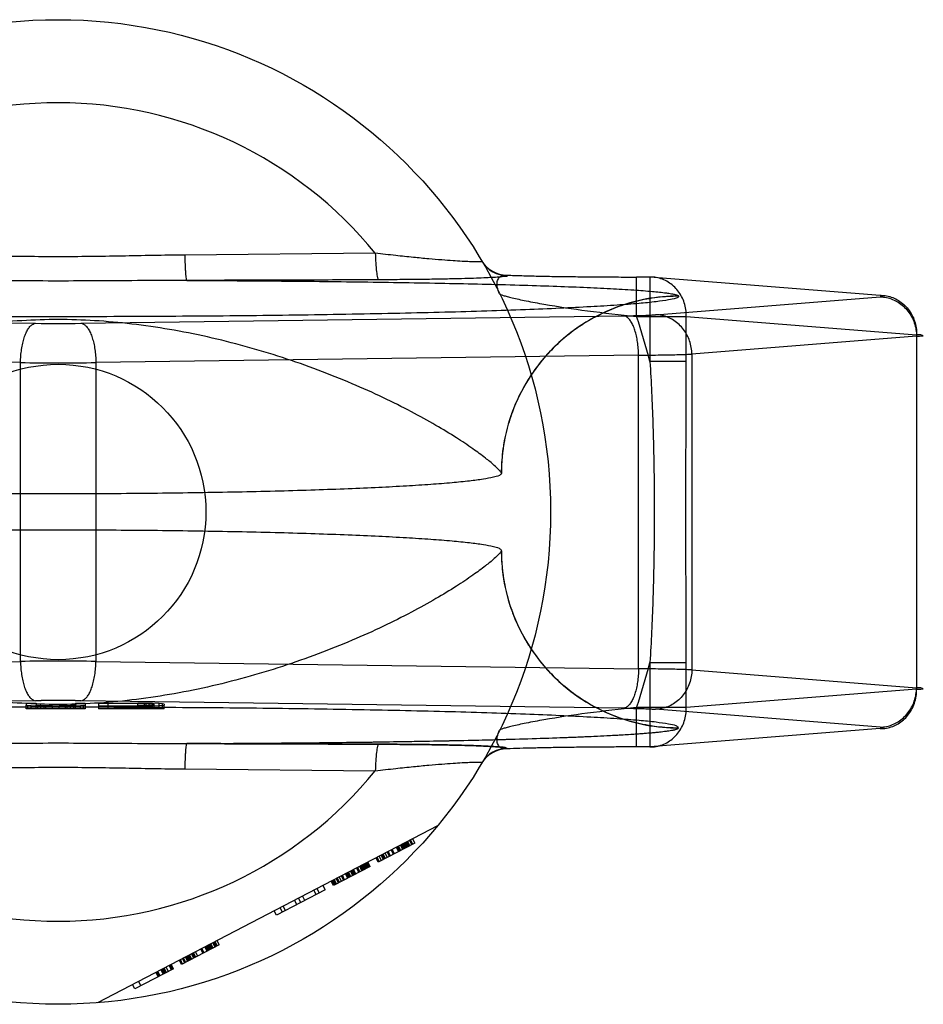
# Model space of a CAD drawing. Header units: millimetres. Extents: x 0 to 594, y 0 to 420.
# Tile 8 of 42: x 213.22 to 215.51, y 213.7 to 216.2. Entities that reach past the tile are written whole.
import ezdxf

# ---------------------------------------------------------------- set-up
doc = ezdxf.new("R2010")
doc.units = ezdxf.units.MM
doc.header["$LTSCALE"] = 32.67
doc.layers.get('0').update_dxf_attribs({"linetype": 'CONTINUOUS'})
doc.layers.add('001-M31079-X02', color=7, linetype='CONTINUOUS')

msp = doc.modelspace()

# ---------------------------------------------------------------- linework, layer by layer
at = {"color": 7, "linetype": 'Continuous'}
msp.add_circle((213.3183, 214.9518), 0.375, dxfattribs=at)
at = {"layer": '001-M31079-X02', "color": 9, "linetype": 'Continuous'}
for p, q in [((214.1233, 215.6089), (213.6396, 215.6042)), ((214.4578, 215.5531), (214.4584, 215.552)), ((214.7866, 215.4484), (214.7866, 215.5484)), ((214.8205, 215.5484), (214.7866, 215.5484)), ((214.8205, 215.5484), (214.8205, 215.3338)), ((215.4052, 215.5018), (214.8205, 215.5484)), ((214.8933, 215.4995), (214.8932, 215.5001)), ((214.8346, 215.4526), (215.4052, 215.498)), ((211.8833, 215.4499), (213.2609, 215.431)), ((213.3757, 215.431), (214.7534, 215.4499)), ((214.7866, 215.4484), (214.9129, 215.4484)), ((214.9129, 215.3338), (214.9129, 215.4484)), ((214.9129, 215.4484), (215.4976, 215.4019)), ((215.4976, 215.4019), (215.4976, 214.5017)), ((215.4976, 215.3981), (214.927, 215.3526)), ((214.927, 215.3526), (214.927, 214.551)), ((213.2227, 215.3311), (211.845, 215.3499)), ((213.2227, 214.5725), (213.2227, 215.3311)), ((214.7917, 215.3499), (213.414, 215.3311)), ((213.414, 215.3311), (213.414, 214.5725)), ((214.7917, 214.5537), (214.7917, 215.3499)), ((214.9129, 215.3338), (214.8205, 215.3338)), ((211.845, 214.5537), (213.2227, 214.5725)), ((213.414, 214.5725), (214.7917, 214.5537)), ((214.8205, 214.5698), (214.8205, 214.3552)), ((214.8205, 214.5698), (214.9129, 214.5698)), ((214.9129, 214.4552), (214.9129, 214.5698)), ((214.927, 214.551), (215.4976, 214.5055)), ((215.4976, 214.5017), (214.9129, 214.4552)), ((214.7866, 214.3552), (214.7866, 214.4552)), ((214.9129, 214.4552), (214.7866, 214.4552)), ((213.6396, 214.2994), (214.1233, 214.2947))]:
    msp.add_line(p, q, dxfattribs=at)
at = {"layer": '001-M31079-X02', "color": 6, "linetype": 'Continuous'}
for p, q in [((214.4433, 215.0498), (214.4433, 215.0503)), ((214.4433, 214.8532), (214.4433, 214.8538)), ((213.237, 214.4518), (213.237, 214.4613)), ((213.387, 214.4518), (213.237, 214.4518)), ((213.2412, 214.4518), (213.2412, 214.4604)), ((213.2495, 214.4518), (213.2495, 214.4597)), ((213.262, 214.4518), (213.262, 214.4613)), ((213.2662, 214.4518), (213.2662, 214.4606)), ((213.2745, 214.4518), (213.2745, 214.4599)), ((213.2828, 214.4518), (213.2828, 214.4589)), ((213.287, 214.4518), (213.287, 214.4596)), ((213.3037, 214.4518), (213.3037, 214.4596)), ((213.3203, 214.4518), (213.3203, 214.4596)), ((213.337, 214.4518), (213.337, 214.4599)), ((213.3412, 214.4518), (213.3412, 214.4586)), ((213.3495, 214.4518), (213.3495, 214.4601)), ((213.3578, 214.4518), (213.3578, 214.4606)), ((213.362, 214.4518), (213.362, 214.4613)), ((213.3745, 214.4518), (213.3745, 214.4597)), ((213.3828, 214.4518), (213.3828, 214.4604)), ((213.387, 214.4613), (213.387, 214.4518)), ((213.4203, 214.4585), (213.4203, 214.4518)), ((213.587, 214.4518), (213.4203, 214.4518)), ((213.4453, 214.4518), (213.4453, 214.4657)), ((213.5203, 214.4657), (213.4453, 214.4657)), ((213.4453, 214.4596), (213.5203, 214.4596)), ((213.5203, 214.4518), (213.5203, 214.4667)), ((213.5203, 214.4657), (213.537, 214.4655)), ((213.537, 214.4597), (213.5203, 214.4596)), ((213.537, 214.4518), (213.537, 214.4656)), ((213.537, 214.4655), (213.5495, 214.4652)), ((213.5495, 214.4601), (213.537, 214.4597)), ((213.5412, 214.4518), (213.5412, 214.4664)), ((213.5495, 214.4518), (213.5495, 214.4653)), ((213.5495, 214.4652), (213.5578, 214.4646)), ((213.5578, 214.4606), (213.5495, 214.4601)), ((213.5578, 214.4518), (213.5578, 214.4662)), ((213.5578, 214.4646), (213.562, 214.4639)), ((213.562, 214.4613), (213.5578, 214.4606)), ((213.562, 214.4518), (213.562, 214.4639)), ((213.5745, 214.4518), (213.5745, 214.4655)), ((213.5828, 214.4518), (213.5828, 214.4648)), ((213.587, 214.4518), (213.587, 214.4613)), ((214.2816, 214.1552), (213.4183, 213.7058)), ((214.224, 214.1111), (214.1309, 214.0627)), ((214.1826, 214.0896), (214.1769, 214.1007)), ((214.1852, 214.0909), (214.1795, 214.102)), ((214.1878, 214.0923), (214.1821, 214.1034)), ((214.193, 214.095), (214.1872, 214.1061)), ((214.1956, 214.0963), (214.1898, 214.1074)), ((214.1982, 214.0977), (214.1924, 214.1088)), ((214.2008, 214.099), (214.195, 214.1101)), ((214.2033, 214.1004), (214.1976, 214.1115)), ((214.2059, 214.1017), (214.2002, 214.1128)), ((214.2085, 214.1031), (214.2027, 214.1141)), ((214.2053, 214.1155), (214.2111, 214.1044)), ((214.2163, 214.1071), (214.2105, 214.1182)), ((214.2189, 214.1084), (214.2131, 214.1195)), ((214.224, 214.1111), (214.2183, 214.1222)), ((214.1335, 214.064), (214.1277, 214.0751)), ((214.1387, 214.0667), (214.1329, 214.0778)), ((214.1438, 214.0694), (214.1381, 214.0805)), ((214.1464, 214.0707), (214.1407, 214.0818)), ((214.149, 214.0721), (214.1432, 214.0832)), ((214.1542, 214.0748), (214.1484, 214.0859)), ((214.1594, 214.0775), (214.1536, 214.0886)), ((214.162, 214.0788), (214.1562, 214.0899)), ((214.1697, 214.0829), (214.1639, 214.0939)), ((214.1723, 214.0842), (214.1665, 214.0953)), ((214.1102, 214.0519), (214.0171, 214.0034)), ((214.0895, 214.0411), (214.0837, 214.0522)), ((214.0921, 214.0425), (214.0863, 214.0535)), ((214.0947, 214.0438), (214.0889, 214.0549)), ((214.0973, 214.0451), (214.0915, 214.0562)), ((214.0999, 214.0465), (214.0941, 214.0576)), ((214.1024, 214.0478), (214.0967, 214.0589)), ((214.105, 214.0492), (214.0993, 214.0603)), ((214.1018, 214.0616), (214.1076, 214.0505)), ((214.1102, 214.0519), (214.1044, 214.063)), ((214.1309, 214.0627), (214.1251, 214.0737)), ((214.0378, 214.0142), (214.032, 214.0253)), ((214.0429, 214.0169), (214.0372, 214.028)), ((214.0455, 214.0182), (214.0398, 214.0293)), ((214.0533, 214.0223), (214.0475, 214.0333)), ((214.0559, 214.0236), (214.0501, 214.0347)), ((214.0585, 214.0249), (214.0527, 214.036)), ((214.0611, 214.0263), (214.0553, 214.0374)), ((214.0662, 214.029), (214.0605, 214.0401)), ((214.0688, 214.0303), (214.063, 214.0414)), ((214.0714, 214.0317), (214.0656, 214.0428)), ((214.074, 214.033), (214.0682, 214.0441)), ((214.0818, 214.0371), (214.076, 214.0482)), ((214.0843, 214.0384), (214.0786, 214.0495)), ((213.9964, 213.9926), (213.9906, 214.0037)), ((214.0171, 214.0034), (214.0113, 214.0145)), ((214.0197, 214.0047), (214.0139, 214.0158)), ((214.0222, 214.0061), (214.0165, 214.0172)), ((214.0248, 214.0074), (214.0191, 214.0185)), ((214.03, 214.0101), (214.0242, 214.0212)), ((214.0326, 214.0115), (214.0268, 214.0226)), ((213.9964, 213.9926), (213.8722, 213.928)), ((213.9446, 213.9657), (213.9389, 213.9768)), ((213.9731, 213.9805), (213.9673, 213.9916)), ((213.9751, 213.9956), (213.9809, 213.9845)), ((213.8955, 213.9401), (213.8897, 213.9512)), ((213.9239, 213.9549), (213.9182, 213.966)), ((213.9343, 213.9603), (213.9285, 213.9714)), ((213.8722, 213.928), (213.8664, 213.9391)), ((213.8877, 213.9361), (213.8819, 213.9471)), ((213.7273, 213.8526), (213.6316, 213.8027)), ((213.7014, 213.8391), (213.6957, 213.8502)), ((213.704, 213.8404), (213.6983, 213.8515)), ((213.7066, 213.8418), (213.7008, 213.8529)), ((213.7092, 213.8431), (213.7034, 213.8542)), ((213.7118, 213.8445), (213.706, 213.8556)), ((213.717, 213.8472), (213.7112, 213.8583)), ((213.7138, 213.8596), (213.7196, 213.8485)), ((213.7221, 213.8499), (213.7164, 213.861)), ((213.7273, 213.8526), (213.7215, 213.8636)), ((213.6549, 213.8148), (213.6491, 213.8259)), ((213.6575, 213.8162), (213.6517, 213.8273)), ((213.6626, 213.8189), (213.6569, 213.83)), ((213.6652, 213.8202), (213.6595, 213.8313)), ((213.6678, 213.8216), (213.662, 213.8327)), ((213.673, 213.8243), (213.6672, 213.8354)), ((213.6859, 213.831), (213.6802, 213.8421)), ((213.6885, 213.8324), (213.6827, 213.8434)), ((213.6963, 213.8364), (213.6905, 213.8475)), ((213.6989, 213.8377), (213.6931, 213.8488)), ((213.6057, 213.7893), (213.5999, 213.8003)), ((213.6083, 213.7906), (213.6025, 213.8017)), ((213.6109, 213.792), (213.6051, 213.803)), ((213.6316, 213.8027), (213.6258, 213.8138)), ((213.6342, 213.8041), (213.6284, 213.8152)), ((213.6394, 213.8068), (213.6336, 213.8179)), ((213.6419, 213.8081), (213.6362, 213.8192)), ((213.6471, 213.8108), (213.6413, 213.8219)), ((213.6497, 213.8122), (213.6439, 213.8232)), ((213.6523, 213.8135), (213.6465, 213.8246)), ((213.6109, 213.792), (213.5126, 213.7408)), ((213.5663, 213.7828), (213.5721, 213.7718)), ((213.5747, 213.7731), (213.5689, 213.7842)), ((213.5773, 213.7744), (213.5715, 213.7855)), ((213.585, 213.7785), (213.5793, 213.7896)), ((213.5876, 213.7798), (213.5818, 213.7909)), ((213.5902, 213.7812), (213.5844, 213.7923)), ((213.5928, 213.7825), (213.587, 213.7936)), ((213.598, 213.7852), (213.5922, 213.7963)), ((213.5126, 213.7408), (213.5068, 213.7519)), ((213.5223, 213.7599), (213.5281, 213.7489))]:
    msp.add_line(p, q, dxfattribs=at)
at = {"layer": '001-M31079-X02', "color": 7, "linetype": 'Continuous'}
for p, q in [((213.2609, 214.4726), (211.8833, 214.4537)), ((213.237, 214.4668), (213.237, 214.4613)), ((213.237, 214.4668), (213.262, 214.4668)), ((213.237, 214.4613), (213.2412, 214.4604)), ((213.2495, 214.4597), (213.2412, 214.4604)), ((213.2662, 214.459), (213.2495, 214.4597)), ((213.262, 214.4668), (213.262, 214.4613)), ((213.2662, 214.4606), (213.262, 214.4613)), ((213.2745, 214.4601), (213.2662, 214.4606)), ((213.2662, 214.459), (213.2828, 214.4587)), ((213.2828, 214.4589), (213.2662, 214.4589)), ((213.287, 214.4597), (213.2745, 214.4601)), ((213.2745, 214.4599), (213.287, 214.4599)), ((213.2828, 214.4587), (213.3037, 214.4585)), ((213.3037, 214.4586), (213.2828, 214.4586)), ((213.3037, 214.4596), (213.287, 214.4597)), ((213.287, 214.4596), (213.3037, 214.4596)), ((213.3037, 214.4596), (213.3203, 214.4596)), ((213.3203, 214.4585), (213.3037, 214.4585)), ((213.337, 214.4597), (213.3203, 214.4596)), ((213.3203, 214.4596), (213.337, 214.4596)), ((213.3203, 214.4585), (213.3412, 214.4587)), ((213.3412, 214.4586), (213.3203, 214.4586)), ((213.3495, 214.4601), (213.337, 214.4597)), ((213.337, 214.4599), (213.3495, 214.4599)), ((213.3412, 214.4587), (213.3578, 214.459)), ((213.3578, 214.4589), (213.3412, 214.4589)), ((213.3578, 214.4606), (213.3495, 214.4601)), ((213.362, 214.4613), (213.3578, 214.4606)), ((213.3745, 214.4597), (213.3578, 214.459)), ((213.362, 214.4668), (213.362, 214.4613)), ((213.362, 214.4668), (213.387, 214.4668)), ((213.3828, 214.4604), (213.3745, 214.4597)), ((214.7534, 214.4537), (213.3757, 214.4726)), ((213.3828, 214.4604), (213.387, 214.4613)), ((213.387, 214.4668), (213.387, 214.4613)), ((213.4203, 214.4668), (213.4203, 214.4585)), ((213.4203, 214.4668), (213.5203, 214.4668)), ((213.5203, 214.4585), (213.4203, 214.4585)), ((213.5412, 214.4666), (213.5203, 214.4668)), ((213.5203, 214.4667), (213.5412, 214.4667)), ((213.5203, 214.4585), (213.5412, 214.4587)), ((213.5412, 214.4586), (213.5203, 214.4586)), ((213.5578, 214.4662), (213.5412, 214.4666)), ((213.5412, 214.4664), (213.5578, 214.4664)), ((213.5412, 214.4587), (213.5578, 214.459)), ((213.5578, 214.4589), (213.5412, 214.4589)), ((213.5745, 214.4655), (213.5578, 214.4662)), ((213.5745, 214.4597), (213.5578, 214.459)), ((213.5828, 214.4648), (213.5745, 214.4655)), ((213.5828, 214.4604), (213.5745, 214.4597)), ((213.587, 214.4639), (213.5828, 214.4648)), ((213.5828, 214.4604), (213.587, 214.4613)), ((213.587, 214.4639), (213.587, 214.4613)), ((215.4052, 214.4056), (214.8346, 214.451)), ((215.4052, 214.4018), (214.8205, 214.3552)), ((214.8932, 214.4035), (214.8933, 214.4041)), ((214.8933, 214.4035), (214.8933, 214.4041)), ((214.4584, 214.3516), (214.458, 214.3505)), ((214.8205, 214.3552), (214.7866, 214.3552))]:
    msp.add_line(p, q, dxfattribs=at)
at = {"layer": '001-M31079-X02', "color": 9, "linetype": 'Continuous'}
msp.add_circle((213.3183, 214.9518), 1.25, dxfattribs=at)
for centre, radius, start, end in [((213.3183, 214.9518), 1.0391, 39.2269, 140.7731), ((214.4577, 215.628), 0.0749, 210.6953, 270.0461), ((214.4584, 215.6269), 0.0749, 210.6418, 270.05), ((213.3183, 219.7968), 4.3662, 269.2467, 270.7533), ((213.3183, 214.9518), 1.55, 14.2686, 18.6881), ((213.3183, 227.4767), 12.146, 269.54869, 270.45131), ((213.3183, 202.4269), 12.146, 89.54869, 90.45131), ((213.3183, 214.9518), 1.55, 341.3119, 345.7314), ((214.4577, 214.2756), 0.0749, 89.9539, 149.3056), ((214.4584, 214.2767), 0.0749, 89.95, 149.359), ((213.3183, 214.9518), 1.0391, 219.2269, 320.7731)]:
    msp.add_arc(centre, radius, start, end, dxfattribs=at)
at = {"layer": '001-M31079-X02', "color": 7, "linetype": 'Continuous'}
for centre, radius, start, end in [((213.3183, 210.1013), 4.3716, 89.2476, 90.7523), ((213.3183, 210.1068), 4.3662, 89.2467, 90.7533)]:
    msp.add_arc(centre, radius, start, end, dxfattribs=at)
at = {"layer": '001-M31079-X02', "color": 9, "linetype": 'Continuous'}
for points, knots in [([(213.6396, 215.6042), (213.586, 215.6037), (213.4789, 215.6013), (213.3183, 215.5992), (213.1578, 215.6013), (213.0507, 215.6037), (212.997, 215.6042)], [0, 0, 0, 0, 0.250402, 0.5, 0.749597, 1, 1, 1, 1]), ([(213.6396, 215.6042), (213.6397, 215.5962), (213.64, 215.5845), (213.6407, 215.5694), (213.6413, 215.5596), (213.6421, 215.5516), (213.6428, 215.5455), (213.6437, 215.542), (213.6443, 215.54), (213.6448, 215.5398)], [0, 0, 0, 0, 0.368459, 0.542, 0.696116, 0.822298, 0.915752, 0.973941, 1, 1, 1, 1]), ([(214.3939, 215.5887), (214.3951, 215.5867), (214.3837, 215.5875), (214.3765, 215.5867), (214.3608, 215.5874), (214.3426, 215.5882), (214.3189, 215.5897), (214.2907, 215.5917), (214.2571, 215.5946), (214.2181, 215.5983), (214.1728, 215.603), (214.1406, 215.6069), (214.1233, 215.6089)], [0, 0, 0, 0, 0.026517, 0.062968, 0.115399, 0.184322, 0.27041, 0.374523, 0.49779, 0.641613, 0.80792, 1, 1, 1, 1]), ([(214.1233, 215.6089), (214.1234, 215.6006), (214.124, 215.5847), (214.1258, 215.5641), (214.128, 215.5501), (214.1303, 215.5435), (214.1317, 215.5416), (214.1324, 215.5414)], [0, 0, 0, 0, 0.362878, 0.688732, 0.9087, 0.968755, 1, 1, 1, 1]), ([(214.4584, 215.552), (214.4599, 215.5498), (214.4474, 215.5498), (214.4395, 215.5481), (214.4226, 215.5473), (214.4032, 215.5462), (214.3783, 215.5452), (214.349, 215.5443), (214.3149, 215.5435), (214.276, 215.5427), (214.2323, 215.5421), (214.1839, 215.5417), (214.15, 215.5415), (214.1324, 215.5414)], [0, 0, 0, 0, 0.02457, 0.057729, 0.104982, 0.166344, 0.241951, 0.331914, 0.436318, 0.555329, 0.689105, 0.837622, 1, 1, 1, 1]), ([(214.4388, 215.506), (214.4362, 215.5112), (214.4325, 215.5213), (214.4319, 215.5359), (214.4368, 215.5474), (214.4467, 215.5534), (214.454, 215.5535), (214.4578, 215.5531)], [0, 0, 0, 0, 0.27099, 0.493102, 0.667777, 0.824098, 1, 1, 1, 1]), ([(214.4578, 215.5531), (214.4702, 215.5526), (214.4966, 215.5518), (214.5383, 215.5508), (214.5838, 215.5499), (214.6322, 215.5493), (214.6828, 215.5488), (214.7345, 215.5485), (214.7692, 215.5484), (214.7866, 215.5484)], [0, 0, 0, 0, 0.11337, 0.240887, 0.380096, 0.528444, 0.683089, 0.841296, 1, 1, 1, 1]), ([(213.6448, 215.5398), (213.5705, 215.5397), (213.4272, 215.5382), (213.2095, 215.5382), (213.0661, 215.5397), (212.9919, 215.5398)], [0, 0, 0, 0, 0.341257, 0.658748, 1, 1, 1, 1]), ([(214.1324, 215.5414), (214.0751, 215.5411), (213.9637, 215.5407), (213.8012, 215.5402), (213.6959, 215.5399), (213.6448, 215.5398)], [0, 0, 0, 0, 0.35211, 0.685443, 1, 1, 1, 1]), ([(213.6448, 215.5398), (213.7203, 215.5395), (213.8693, 215.5386), (214.0877, 215.5363), (214.2938, 215.533), (214.4549, 215.5292), (214.5722, 215.5255), (214.6493, 215.5225), (214.7175, 215.5193), (214.7757, 215.516), (214.8229, 215.5124), (214.8549, 215.5092), (214.8741, 215.5064), (214.8838, 215.5045), (214.8896, 215.5027), (214.8929, 215.5011), (214.8932, 215.5001)], [0, 0, 0, 0, 0.181178, 0.357362, 0.524059, 0.675649, 0.743808, 0.805748, 0.860602, 0.907513, 0.945638, 0.97416, 0.984582, 0.992353, 0.997444, 1, 1, 1, 1]), ([(214.9129, 215.4484), (214.913, 215.4543), (214.9122, 215.466), (214.9081, 215.483), (214.9014, 215.499), (214.8921, 215.5134), (214.8807, 215.5258), (214.8674, 215.5358), (214.8526, 215.5432), (214.8368, 215.5476), (214.8259, 215.5485), (214.8205, 215.5484)], [0, 0, 0, 0, 0.115548, 0.230792, 0.344911, 0.457252, 0.568031, 0.677491, 0.785649, 0.893024, 1, 1, 1, 1]), ([(214.4388, 215.506), (214.4392, 215.505), (214.4428, 215.5037), (214.4488, 215.5013), (214.4589, 215.4986), (214.472, 215.4953), (214.4883, 215.4916), (214.515, 215.4861), (214.573, 215.4754), (214.6663, 215.4615), (214.7449, 215.4525), (214.7866, 215.4484)], [0, 0, 0, 0, 0.009066, 0.028397, 0.057799, 0.096568, 0.143882, 0.198874, 0.328449, 0.644516, 1, 1, 1, 1]), ([(214.8932, 215.5001), (214.866, 215.5001), (214.8097, 215.4949), (214.7262, 215.471), (214.6457, 215.4296), (214.5736, 215.3714), (214.515, 215.2995), (214.4729, 215.2188), (214.4485, 215.1347), (214.4433, 215.0779), (214.4433, 215.0503)], [0, 0, 0, 0, 0.115883, 0.238876, 0.367183, 0.498434, 0.629909, 0.758865, 0.88286, 1, 1, 1, 1]), ([(215.4052, 215.5018), (215.4106, 215.5019), (215.4215, 215.501), (215.4373, 215.4966), (215.4521, 215.4892), (215.4654, 215.4792), (215.4769, 215.4668), (215.4861, 215.4524), (215.4928, 215.4364), (215.4969, 215.4194), (215.4977, 215.4077), (215.4976, 215.4019)], [0, 0, 0, 0, 0.107071, 0.214436, 0.322617, 0.432029, 0.542926, 0.655374, 0.769251, 0.884267, 1, 1, 1, 1]), ([(215.4052, 215.498), (215.4076, 215.4982), (215.4172, 215.4977), (215.4078, 215.5016), (215.4052, 215.5018)], [0, 0, 0, 0, 0.480825, 1, 1, 1, 1]), ([(214.8933, 215.4995), (214.8934, 215.4969), (214.8817, 215.4931), (214.8651, 215.4894), (214.8321, 215.4849), (214.7891, 215.4808), (214.7334, 215.4766), (214.6667, 215.4725), (214.589, 215.4687), (214.5011, 215.4651), (214.4037, 215.4618), (214.2975, 215.4587), (214.1835, 215.456), (214.0625, 215.4536), (213.9355, 215.4516), (213.8036, 215.45), (213.6678, 215.4488), (213.5291, 215.448), (213.3888, 215.4475), (213.2479, 215.4475), (213.1075, 215.448), (212.9689, 215.4488), (212.8331, 215.45), (212.7011, 215.4516), (212.5742, 215.4536), (212.4532, 215.456), (212.3392, 215.4587), (212.233, 215.4618), (212.1356, 215.4651), (212.0477, 215.4687), (211.97, 215.4725), (211.9032, 215.4766), (211.8475, 215.4808), (211.8046, 215.4849), (211.7716, 215.4894), (211.755, 215.493), (211.7433, 215.4969), (211.7433, 215.4995)], [0, 0, 0, 0, 0.002493, 0.008682, 0.018754, 0.032668, 0.050325, 0.07159, 0.096294, 0.12424, 0.155205, 0.188938, 0.22517, 0.263609, 0.303947, 0.345858, 0.389007, 0.433046, 0.477624, 0.52238, 0.566958, 0.610997, 0.654146, 0.696057, 0.736395, 0.774834, 0.811065, 0.844799, 0.875763, 0.903709, 0.928414, 0.949678, 0.967336, 0.981249, 0.991321, 0.99751, 1, 1, 1, 1]), ([(214.8933, 215.4995), (214.8754, 215.4995), (214.8392, 215.4974), (214.7861, 215.4877), (214.7352, 215.472), (214.6869, 215.4506), (214.6414, 215.4238), (214.5989, 215.3914), (214.5602, 215.3539), (214.5258, 215.3115), (214.4966, 215.2647), (214.4732, 215.2143), (214.4559, 215.1609), (214.4455, 215.1057), (214.4432, 215.0682), (214.4432, 215.0498)], [0, 0, 0, 0, 0.0763, 0.153503, 0.228562, 0.30215, 0.377279, 0.452453, 0.528555, 0.605385, 0.683975, 0.761952, 0.841026, 0.921748, 1, 1, 1, 1]), ([(215.4052, 215.498), (215.4106, 215.4979), (215.4213, 215.4968), (215.4368, 215.4921), (215.4514, 215.4846), (215.4646, 215.4745), (215.476, 215.4621), (215.4853, 215.4479), (215.4922, 215.4321), (215.4965, 215.4154), (215.4975, 215.4038), (215.4976, 215.3981)], [0, 0, 0, 0, 0.106484, 0.213746, 0.322191, 0.432075, 0.543475, 0.656289, 0.770256, 0.884983, 1, 1, 1, 1]), ([(214.7534, 215.4499), (214.7603, 215.45), (214.7737, 215.4502), (214.7926, 215.4506), (214.8092, 215.4512), (214.8229, 215.4518), (214.831, 215.4523), (214.8346, 215.4526)], [0, 0, 0, 0, 0.25668, 0.492149, 0.698248, 0.869187, 1, 1, 1, 1]), ([(214.927, 215.3526), (214.9269, 215.3583), (214.9259, 215.3698), (214.9217, 215.3862), (214.915, 215.4016), (214.9061, 215.4156), (214.895, 215.4281), (214.8818, 215.4384), (214.867, 215.4463), (214.8511, 215.4513), (214.84, 215.4525), (214.8346, 215.4526)], [0, 0, 0, 0, 0.114278, 0.227862, 0.337251, 0.447769, 0.558103, 0.669208, 0.779366, 0.89094, 1, 1, 1, 1]), ([(214.4433, 215.0503), (214.4426, 215.0531), (214.4359, 215.06), (214.4231, 215.0728), (214.4004, 215.091), (214.3686, 215.1144), (214.3266, 215.1423), (214.2745, 215.1739), (214.2127, 215.208), (214.1418, 215.2435), (214.0629, 215.2789), (213.9775, 215.3131), (213.8871, 215.3448), (213.7933, 215.3729), (213.6977, 215.3969), (213.6015, 215.416), (213.5058, 215.4299), (213.4115, 215.4384), (213.3183, 215.4414), (213.2252, 215.4384), (213.1308, 215.4299), (213.0352, 215.416), (212.939, 215.3969), (212.8433, 215.3729), (212.7496, 215.3448), (212.6592, 215.3131), (212.5738, 215.2789), (212.4949, 215.2435), (212.424, 215.208), (212.3621, 215.1739), (212.3101, 215.1423), (212.2681, 215.1144), (212.2363, 215.091), (212.2136, 215.0728), (212.2007, 215.06), (212.1941, 215.0531), (212.1934, 215.0503)], [0, 0, 0, 0, 0.003555, 0.011107, 0.022959, 0.039262, 0.060042, 0.085221, 0.114497, 0.147384, 0.18326, 0.221413, 0.261105, 0.301644, 0.342428, 0.382958, 0.422872, 0.461919, 0.5, 0.538082, 0.577129, 0.617043, 0.657573, 0.698356, 0.738896, 0.778588, 0.81674, 0.852617, 0.885504, 0.914779, 0.939958, 0.960738, 0.977042, 0.988893, 0.996445, 1, 1, 1, 1]), ([(213.2227, 215.3311), (213.2227, 215.3368), (213.2232, 215.348), (213.225, 215.3644), (213.2279, 215.3799), (213.2317, 215.3939), (213.2363, 215.4062), (213.2416, 215.4163), (213.2474, 215.4241), (213.2538, 215.4293), (213.2587, 215.4309), (213.2609, 215.431)], [0, 0, 0, 0, 0.150719, 0.297804, 0.437667, 0.567042, 0.683197, 0.784188, 0.869292, 0.939752, 1, 1, 1, 1]), ([(213.3757, 215.431), (213.378, 215.4309), (213.3828, 215.4293), (213.3892, 215.4241), (213.3951, 215.4163), (213.4004, 215.4062), (213.405, 215.3939), (213.4088, 215.3799), (213.4116, 215.3644), (213.4134, 215.348), (213.4139, 215.3368), (213.414, 215.3311)], [0, 0, 0, 0, 0.060245, 0.130705, 0.215808, 0.3168, 0.432955, 0.562331, 0.702194, 0.849281, 1, 1, 1, 1]), ([(214.7917, 215.3499), (214.7916, 215.3556), (214.7911, 215.3668), (214.7893, 215.3833), (214.7864, 215.3987), (214.7827, 215.4128), (214.7781, 215.425), (214.7728, 215.4351), (214.7669, 215.4429), (214.7605, 215.4481), (214.7557, 215.4497), (214.7534, 215.4499)], [0, 0, 0, 0, 0.150718, 0.297804, 0.437666, 0.567042, 0.683196, 0.784188, 0.869292, 0.939752, 1, 1, 1, 1]), ([(215.4976, 215.3981), (215.5011, 215.3982), (215.5051, 215.3987), (215.5181, 215.3989), (215.5052, 215.4022), (215.5011, 215.4017), (215.4976, 215.4019)], [0, 0, 0, 0, 0.308454, 0.496297, 0.691701, 1, 1, 1, 1]), ([(214.7917, 215.3499), (214.8014, 215.35), (214.8203, 215.3502), (214.8473, 215.3505), (214.8718, 215.351), (214.8932, 215.3514), (214.9113, 215.352), (214.9221, 215.3524), (214.927, 215.3526)], [0, 0, 0, 0, 0.216747, 0.417772, 0.599472, 0.758798, 0.893087, 1, 1, 1, 1]), ([(214.8205, 215.3338), (214.8237, 215.2818), (214.8284, 215.1792), (214.8317, 215.027), (214.8317, 214.8766), (214.8284, 214.7244), (214.8237, 214.6218), (214.8205, 214.5698)], [0, 0, 0, 0, 0.204736, 0.40264, 0.597353, 0.795252, 1, 1, 1, 1]), ([(214.9129, 214.5698), (214.9129, 214.6336), (214.9122, 214.7609), (214.9114, 214.9518), (214.9122, 215.1427), (214.9129, 215.27), (214.9129, 215.3338)], [0, 0, 0, 0, 0.250466, 0.5, 0.749534, 1, 1, 1, 1]), ([(214.4433, 214.8532), (214.4426, 214.8505), (214.4359, 214.8436), (214.4231, 214.8308), (214.4003, 214.8126), (214.3685, 214.7892), (214.3266, 214.7613), (214.2746, 214.7297), (214.2127, 214.6956), (214.1418, 214.6601), (214.0629, 214.6247), (213.9775, 214.5905), (213.8871, 214.5589), (213.7934, 214.5307), (213.6977, 214.5067), (213.6015, 214.4876), (213.5059, 214.4737), (213.4115, 214.4652), (213.3183, 214.4622), (213.2251, 214.4652), (213.1308, 214.4737), (213.0351, 214.4876), (212.9389, 214.5067), (212.8433, 214.5307), (212.7496, 214.5589), (212.6592, 214.5905), (212.5738, 214.6247), (212.4949, 214.6601), (212.424, 214.6956), (212.3621, 214.7297), (212.3101, 214.7613), (212.2681, 214.7892), (212.2363, 214.8126), (212.2136, 214.8308), (212.2007, 214.8436), (212.1941, 214.8505), (212.1934, 214.8532)], [0, 0, 0, 0, 0.003556, 0.01111, 0.022961, 0.039265, 0.060043, 0.08522, 0.114493, 0.147377, 0.183251, 0.221401, 0.261091, 0.301628, 0.342411, 0.38294, 0.422856, 0.461909, 0.5, 0.538091, 0.577144, 0.61706, 0.657589, 0.698372, 0.738909, 0.7786, 0.816749, 0.852623, 0.885507, 0.91478, 0.939957, 0.960735, 0.977039, 0.98889, 0.996444, 1, 1, 1, 1]), ([(214.4432, 214.8538), (214.4432, 214.8359), (214.4454, 214.7998), (214.455, 214.7468), (214.4708, 214.6959), (214.4922, 214.6476), (214.519, 214.6021), (214.5515, 214.5596), (214.589, 214.5209), (214.6315, 214.4866), (214.6783, 214.4574), (214.7287, 214.4339), (214.7822, 214.4167), (214.8374, 214.4064), (214.8749, 214.4041), (214.8933, 214.4041)], [0, 0, 0, 0, 0.076158, 0.153158, 0.228334, 0.301941, 0.37695, 0.452289, 0.528431, 0.605124, 0.6839, 0.761958, 0.840937, 0.921804, 1, 1, 1, 1]), ([(214.4433, 214.8532), (214.4433, 214.8257), (214.4485, 214.7689), (214.4729, 214.6848), (214.515, 214.6041), (214.5736, 214.5322), (214.6457, 214.474), (214.7262, 214.4325), (214.8097, 214.4087), (214.866, 214.4035), (214.8932, 214.4035)], [0, 0, 0, 0, 0.11714, 0.241135, 0.370091, 0.501566, 0.632817, 0.761124, 0.884117, 1, 1, 1, 1]), ([(213.2227, 214.5725), (213.2227, 214.5668), (213.2232, 214.5556), (213.225, 214.5392), (213.2279, 214.5237), (213.2317, 214.5097), (213.2363, 214.4974), (213.2416, 214.4873), (213.2474, 214.4795), (213.2538, 214.4743), (213.2587, 214.4727), (213.2609, 214.4726)], [0, 0, 0, 0, 0.150717, 0.297802, 0.437664, 0.56704, 0.683194, 0.784186, 0.869291, 0.939752, 1, 1, 1, 1]), ([(213.3757, 214.4726), (213.378, 214.4727), (213.3828, 214.4743), (213.389, 214.4794), (213.3948, 214.4868), (213.4, 214.4966), (213.4047, 214.5086), (213.4085, 214.5226), (213.4115, 214.5383), (213.4134, 214.5551), (213.4139, 214.5667), (213.414, 214.5725)], [0, 0, 0, 0, 0.059848, 0.129478, 0.21067, 0.30855, 0.422325, 0.551959, 0.693198, 0.845764, 1, 1, 1, 1]), ([(214.7917, 214.5537), (214.7916, 214.548), (214.7911, 214.5368), (214.7893, 214.5203), (214.7864, 214.5049), (214.7827, 214.4908), (214.7781, 214.4786), (214.7728, 214.4685), (214.7669, 214.4607), (214.7605, 214.4555), (214.7557, 214.4539), (214.7534, 214.4537)], [0, 0, 0, 0, 0.150717, 0.297802, 0.437664, 0.56704, 0.683194, 0.784186, 0.869291, 0.939752, 1, 1, 1, 1]), ([(214.927, 214.551), (214.9221, 214.5512), (214.9113, 214.5516), (214.8932, 214.5522), (214.8718, 214.5526), (214.8473, 214.553), (214.8203, 214.5534), (214.8014, 214.5536), (214.7917, 214.5537)], [0, 0, 0, 0, 0.106969, 0.24139, 0.400755, 0.582395, 0.783355, 1, 1, 1, 1]), ([(214.927, 214.551), (214.9269, 214.5452), (214.9258, 214.5337), (214.9215, 214.5169), (214.9146, 214.5012), (214.9054, 214.4869), (214.8939, 214.4746), (214.8808, 214.4645), (214.8662, 214.457), (214.8506, 214.4523), (214.8399, 214.4511), (214.8346, 214.451)], [0, 0, 0, 0, 0.115018, 0.229746, 0.343713, 0.456528, 0.567928, 0.677812, 0.786256, 0.893517, 1, 1, 1, 1]), ([(215.4052, 214.4056), (215.4106, 214.4057), (215.4213, 214.4068), (215.4368, 214.4115), (215.4514, 214.419), (215.4646, 214.4291), (215.476, 214.4415), (215.4853, 214.4557), (215.4922, 214.4715), (215.4965, 214.4882), (215.4975, 214.4998), (215.4976, 214.5055)], [0, 0, 0, 0, 0.106478, 0.213739, 0.322185, 0.432069, 0.54347, 0.656285, 0.770253, 0.884982, 1, 1, 1, 1]), ([(215.4052, 214.4018), (215.4106, 214.4017), (215.4214, 214.4026), (215.4369, 214.4069), (215.4513, 214.4139), (215.4644, 214.4235), (215.476, 214.4357), (215.4855, 214.45), (215.4925, 214.4662), (215.4968, 214.4837), (215.4977, 214.4957), (215.4976, 214.5017)], [0, 0, 0, 0, 0.106359, 0.212591, 0.316219, 0.423151, 0.53269, 0.646153, 0.761699, 0.881375, 1, 1, 1, 1]), ([(215.4976, 214.5017), (215.5011, 214.5019), (215.5051, 214.5024), (215.5181, 214.5026), (215.5052, 214.5059), (215.5011, 214.5054), (215.4976, 214.5055)], [0, 0, 0, 0, 0.308454, 0.496297, 0.691701, 1, 1, 1, 1]), ([(214.7866, 214.4552), (214.7449, 214.4511), (214.6663, 214.4421), (214.573, 214.4282), (214.515, 214.4175), (214.4883, 214.4119), (214.472, 214.4083), (214.4589, 214.405), (214.4488, 214.4023), (214.4428, 214.3999), (214.4392, 214.3986), (214.4388, 214.3976)], [0, 0, 0, 0, 0.355482, 0.671549, 0.801125, 0.856117, 0.903432, 0.942201, 0.971603, 0.990934, 1, 1, 1, 1]), ([(214.8205, 214.3552), (214.8259, 214.3551), (214.8367, 214.356), (214.8525, 214.3604), (214.8673, 214.3677), (214.8807, 214.3778), (214.8921, 214.3902), (214.9014, 214.4046), (214.9081, 214.4206), (214.9122, 214.4376), (214.913, 214.4493), (214.9129, 214.4552)], [0, 0, 0, 0, 0.105867, 0.213506, 0.322247, 0.431686, 0.542546, 0.655169, 0.769173, 0.884293, 1, 1, 1, 1]), ([(214.4578, 214.3505), (214.454, 214.3501), (214.4467, 214.3502), (214.4368, 214.3562), (214.4319, 214.3677), (214.4325, 214.3823), (214.4362, 214.3924), (214.4388, 214.3976)], [0, 0, 0, 0, 0.175939, 0.33226, 0.506926, 0.729017, 1, 1, 1, 1]), ([(212.9919, 214.3638), (213.0663, 214.3638), (213.2095, 214.3654), (213.4272, 214.3654), (213.5704, 214.3638), (213.6448, 214.3638)], [0, 0, 0, 0, 0.341795, 0.658236, 1, 1, 1, 1]), ([(213.6448, 214.3638), (213.6443, 214.3636), (213.6437, 214.3616), (213.6428, 214.3581), (213.6421, 214.352), (213.6413, 214.344), (213.6407, 214.3342), (213.64, 214.3191), (213.6397, 214.3074), (213.6396, 214.2994)], [0, 0, 0, 0, 0.026059, 0.084248, 0.177702, 0.303884, 0.458, 0.631541, 1, 1, 1, 1]), ([(214.1324, 214.3622), (214.1317, 214.362), (214.1303, 214.3601), (214.128, 214.3535), (214.1258, 214.3395), (214.124, 214.3189), (214.1234, 214.303), (214.1233, 214.2947)], [0, 0, 0, 0, 0.031245, 0.0913, 0.311268, 0.637121, 1, 1, 1, 1]), ([(212.997, 214.2994), (213.0507, 214.2999), (213.1578, 214.3023), (213.3183, 214.3044), (213.4789, 214.3023), (213.586, 214.2999), (213.6396, 214.2994)], [0, 0, 0, 0, 0.250402, 0.5, 0.749597, 1, 1, 1, 1]), ([(214.1233, 214.2947), (214.1406, 214.2967), (214.1728, 214.3006), (214.2181, 214.3053), (214.2572, 214.309), (214.2907, 214.3119), (214.319, 214.3139), (214.3426, 214.3154), (214.3608, 214.3162), (214.3765, 214.3169), (214.3838, 214.3161), (214.3951, 214.3169), (214.3939, 214.3149)], [0, 0, 0, 0, 0.192143, 0.358499, 0.502326, 0.625582, 0.729685, 0.815763, 0.88467, 0.93709, 0.97352, 1, 1, 1, 1])]:
    msp.add_open_spline(points, degree=3, knots=knots, dxfattribs=at)
at = {"layer": '001-M31079-X02', "color": 6, "linetype": 'Continuous'}
for points, knots in [([(214.4433, 215.0498), (214.4433, 215.0474), (214.4348, 215.0428), (214.4204, 215.0391), (214.3943, 215.0343), (214.3597, 215.0299), (214.3151, 215.0255), (214.2617, 215.0213), (214.1998, 215.0174), (214.1298, 215.0137), (214.0526, 215.0103), (213.9687, 215.0073), (213.8789, 215.0046), (213.784, 215.0024), (213.685, 215.0006), (213.5826, 214.9992), (213.4779, 214.9982), (213.3717, 214.9978), (213.265, 214.9978), (213.1588, 214.9982), (213.0541, 214.9992), (212.9517, 215.0006), (212.8526, 215.0024), (212.7578, 215.0046), (212.668, 215.0073), (212.5841, 215.0103), (212.5068, 215.0137), (212.4369, 215.0174), (212.3749, 215.0213), (212.3215, 215.0255), (212.277, 215.0299), (212.2423, 215.0343), (212.2163, 215.0391), (212.2019, 215.0428), (212.1933, 215.0474), (212.1933, 215.0498)], [0, 0, 0, 0, 0.003145, 0.010238, 0.021627, 0.037284, 0.057093, 0.080886, 0.108455, 0.139552, 0.173898, 0.211182, 0.25107, 0.2932, 0.337192, 0.382651, 0.429166, 0.476318, 0.523684, 0.570837, 0.617352, 0.662811, 0.706803, 0.748933, 0.78882, 0.826104, 0.86045, 0.891547, 0.919115, 0.942908, 0.962717, 0.978373, 0.989762, 0.996855, 1, 1, 1, 1]), ([(214.4433, 214.8538), (214.4433, 214.8562), (214.4348, 214.8608), (214.4204, 214.8644), (214.3943, 214.8693), (214.3597, 214.8737), (214.3151, 214.8781), (214.2617, 214.8823), (214.1998, 214.8862), (214.1298, 214.8899), (214.0526, 214.8933), (213.9687, 214.8963), (213.8789, 214.899), (213.784, 214.9012), (213.685, 214.903), (213.5826, 214.9044), (213.4779, 214.9053), (213.3717, 214.9058), (213.265, 214.9058), (213.1588, 214.9053), (213.0541, 214.9044), (212.9517, 214.903), (212.8526, 214.9012), (212.7578, 214.899), (212.668, 214.8963), (212.5841, 214.8933), (212.5068, 214.8899), (212.4369, 214.8862), (212.3749, 214.8823), (212.3215, 214.8781), (212.277, 214.8737), (212.2423, 214.8693), (212.2163, 214.8644), (212.2019, 214.8608), (212.1933, 214.8562), (212.1933, 214.8538)], [0, 0, 0, 0, 0.003145, 0.010239, 0.021627, 0.037284, 0.057093, 0.080887, 0.108456, 0.139553, 0.173899, 0.211184, 0.251071, 0.2932, 0.337193, 0.382651, 0.429165, 0.476318, 0.523683, 0.570836, 0.61735, 0.662808, 0.706801, 0.74893, 0.788817, 0.826102, 0.860448, 0.891545, 0.919113, 0.942907, 0.962716, 0.978373, 0.989762, 0.996855, 1, 1, 1, 1])]:
    msp.add_open_spline(points, degree=3, knots=knots, dxfattribs=at)
at = {"layer": '001-M31079-X02', "color": 7, "linetype": 'Continuous'}
for points, knots in [([(214.8933, 214.4041), (214.8914, 214.4061), (214.884, 214.4113), (214.8637, 214.4138), (214.8327, 214.4189), (214.7889, 214.4228), (214.7335, 214.4271), (214.6667, 214.431), (214.589, 214.4349), (214.5011, 214.4385), (214.4037, 214.4418), (214.2976, 214.4449), (214.1835, 214.4476), (214.0626, 214.4499), (213.9356, 214.452), (213.8037, 214.4536), (213.6678, 214.4548), (213.5292, 214.4556), (213.3889, 214.4561), (213.248, 214.4561), (213.1076, 214.4556), (212.969, 214.4548), (212.8332, 214.4536), (212.7012, 214.452), (212.5742, 214.45), (212.4532, 214.4476), (212.3392, 214.4449), (212.2331, 214.4418), (212.1356, 214.4385), (212.0477, 214.4349), (211.97, 214.431), (211.9032, 214.4271), (211.8478, 214.4228), (211.804, 214.4189), (211.773, 214.4138), (211.7527, 214.4113), (211.7452, 214.4061), (211.7433, 214.4041)], [0, 0, 0, 0, 0.002494, 0.008682, 0.018753, 0.032665, 0.05032, 0.071583, 0.096285, 0.124228, 0.155189, 0.18892, 0.225149, 0.263585, 0.30392, 0.34583, 0.388977, 0.433016, 0.477593, 0.52235, 0.566928, 0.610968, 0.654118, 0.696031, 0.73637, 0.774811, 0.811045, 0.844781, 0.875747, 0.903695, 0.928401, 0.949668, 0.967327, 0.981242, 0.991315, 0.997506, 1, 1, 1, 1]), ([(214.8933, 214.4041), (214.8914, 214.4061), (214.884, 214.4113), (214.8637, 214.4138), (214.8327, 214.4189), (214.7889, 214.4228), (214.7335, 214.4271), (214.6667, 214.431), (214.589, 214.4349), (214.5011, 214.4385), (214.4037, 214.4418), (214.2975, 214.4449), (214.1835, 214.4476), (214.0625, 214.45), (213.9355, 214.452), (213.8036, 214.4536), (213.6678, 214.4548), (213.5291, 214.4556), (213.3888, 214.4561), (213.2479, 214.4561), (213.1075, 214.4556), (212.9689, 214.4548), (212.8331, 214.4536), (212.7011, 214.452), (212.5742, 214.45), (212.4532, 214.4476), (212.3392, 214.4449), (212.233, 214.4418), (212.1356, 214.4385), (212.0477, 214.4349), (211.97, 214.431), (211.9031, 214.4271), (211.8478, 214.4228), (211.8039, 214.4189), (211.773, 214.4138), (211.7527, 214.4113), (211.7452, 214.4061), (211.7433, 214.4041)], [0, 0, 0, 0, 0.002493, 0.008682, 0.018754, 0.032668, 0.050325, 0.07159, 0.096294, 0.124241, 0.155205, 0.188938, 0.22517, 0.263609, 0.303947, 0.345858, 0.389007, 0.433047, 0.477624, 0.522381, 0.566958, 0.610998, 0.654146, 0.696058, 0.736395, 0.774834, 0.811066, 0.844799, 0.875764, 0.90371, 0.928414, 0.949679, 0.967336, 0.98125, 0.991322, 0.99751, 1, 1, 1, 1]), ([(214.7534, 214.4537), (214.7603, 214.4536), (214.7737, 214.4534), (214.7926, 214.453), (214.8092, 214.4524), (214.8229, 214.4518), (214.831, 214.4513), (214.8346, 214.451)], [0, 0, 0, 0, 0.25668, 0.492149, 0.698248, 0.869187, 1, 1, 1, 1]), ([(213.6448, 214.3638), (213.7203, 214.3641), (213.8693, 214.365), (214.0877, 214.3673), (214.2938, 214.3706), (214.4549, 214.3744), (214.5722, 214.3781), (214.6493, 214.3811), (214.7175, 214.3843), (214.7757, 214.3876), (214.8229, 214.3912), (214.8549, 214.3944), (214.8741, 214.3972), (214.8838, 214.3991), (214.8896, 214.4009), (214.8929, 214.4025), (214.8932, 214.4035)], [0, 0, 0, 0, 0.181178, 0.357362, 0.524059, 0.675649, 0.743808, 0.805748, 0.860602, 0.907513, 0.945638, 0.97416, 0.984582, 0.992353, 0.997444, 1, 1, 1, 1]), ([(213.6448, 214.3638), (213.6974, 214.3641), (213.7967, 214.3646), (213.9387, 214.3657), (214.0675, 214.3671), (214.1859, 214.3688), (214.2951, 214.3708), (214.3955, 214.373), (214.4873, 214.3754), (214.5701, 214.3781), (214.6439, 214.3809), (214.7083, 214.3838), (214.7631, 214.3868), (214.8082, 214.3901), (214.8435, 214.393), (214.8687, 214.3966), (214.8849, 214.3986), (214.8914, 214.4021), (214.8933, 214.4035)], [0, 0, 0, 0, 0.126077, 0.238306, 0.340699, 0.435145, 0.522382, 0.60271, 0.676124, 0.742516, 0.801605, 0.853209, 0.897132, 0.933342, 0.961645, 0.982027, 0.994648, 1, 1, 1, 1]), ([(215.4052, 214.4056), (215.4076, 214.4054), (215.4173, 214.4059), (215.4078, 214.402), (215.4052, 214.4018)], [0, 0, 0, 0, 0.481064, 1, 1, 1, 1]), ([(215.4052, 214.4056), (215.4076, 214.4054), (215.4172, 214.4059), (215.4078, 214.402), (215.4052, 214.4018)], [0, 0, 0, 0, 0.480825, 1, 1, 1, 1]), ([(213.6448, 214.3638), (213.6959, 214.3637), (213.8012, 214.3634), (213.9637, 214.3629), (214.0751, 214.3624), (214.1324, 214.3622)], [0, 0, 0, 0, 0.314416, 0.647704, 1, 1, 1, 1]), ([(214.1324, 214.3622), (214.0751, 214.3624), (213.9637, 214.3629), (213.8012, 214.3634), (213.6959, 214.3637), (213.6448, 214.3638)], [0, 0, 0, 0, 0.35211, 0.685443, 1, 1, 1, 1]), ([(214.1324, 214.3622), (214.1502, 214.3621), (214.1841, 214.3619), (214.2325, 214.3615), (214.276, 214.3609), (214.3148, 214.3601), (214.3488, 214.3593), (214.3781, 214.3584), (214.4028, 214.3574), (214.4229, 214.3564), (214.4383, 214.3552), (214.4498, 214.3544), (214.4559, 214.3528), (214.4584, 214.3516)], [0, 0, 0, 0, 0.163413, 0.311552, 0.444773, 0.5634, 0.667562, 0.75738, 0.83297, 0.894397, 0.94172, 0.975, 1, 1, 1, 1]), ([(214.4584, 214.3516), (214.4559, 214.3527), (214.4499, 214.3544), (214.4384, 214.3552), (214.4231, 214.3564), (214.403, 214.3574), (214.3783, 214.3584), (214.349, 214.3593), (214.3149, 214.3601), (214.276, 214.3609), (214.2323, 214.3615), (214.1839, 214.3619), (214.15, 214.3621), (214.1324, 214.3622)], [0, 0, 0, 0, 0.02457, 0.057729, 0.104982, 0.166344, 0.241952, 0.331915, 0.436318, 0.555329, 0.689105, 0.837623, 1, 1, 1, 1]), ([(214.7866, 214.3552), (214.7714, 214.3552), (214.7409, 214.3552), (214.6954, 214.3549), (214.6506, 214.3545), (214.6072, 214.354), (214.5657, 214.3533), (214.5268, 214.3525), (214.4911, 214.3516), (214.4684, 214.3509), (214.4577, 214.3505)], [0, 0, 0, 0, 0.13907, 0.278026, 0.414814, 0.547507, 0.674317, 0.793298, 0.902292, 1, 1, 1, 1])]:
    msp.add_open_spline(points, degree=3, knots=knots, dxfattribs=at)

doc.saveas('drawing.dxf')
